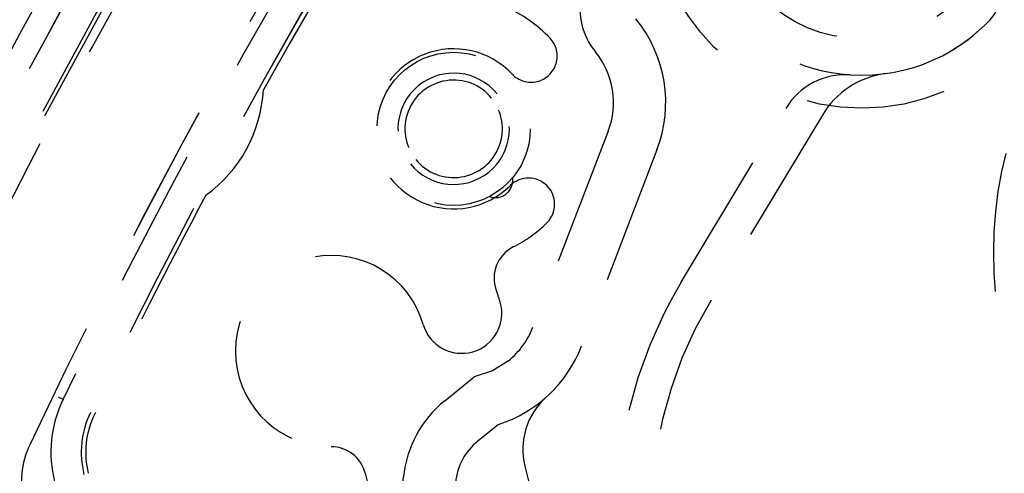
# Model space of a CAD drawing. Extents: x -7591 to -2491, y 6498 to 10061.
# Tile 108 of 125: x -3568 to -3540, y 8363 to 8376. Entities that reach past the tile are written whole.
import ezdxf

# ---------------------------------------------------------------- set-up
doc = ezdxf.new("R2010")
doc.units = 0
doc.header["$MEASUREMENT"] = 0
doc.linetypes.add('HIDDEN', pattern=[7, 4, -3])
doc.layers.get('0').update_dxf_attribs({"linetype": 'CONTINUOUS'})
doc.layers.add('LE_ALL', color=7, linetype='CONTINUOUS', lineweight=50)
doc.layers.add('LE_HIDDEN', color=7, linetype='CONTINUOUS')

msp = doc.modelspace()

# ---------------------------------------------------------------- linework, layer by layer
for points in [[(-3319.187, 8334.814, 0.111006), (-4057.655, 9007.303, 0.000315), (-4060.148, 9008.72, 0.005079), (-4100.612, 9031.15, 0.000315), (-4103.135, 9032.513, 0.252871), (-6267.968, 9031.15, 0.005079), (-6308.432, 9008.72, 0.111325), (-7049.393, 8334.814)], [(-3406.834, 8448.295, -0.288392), (-3562.097, 8322.565, -0.257807), (-3566.129, 8324.201), (-3580.399, 8341.823, -0.257806), (-3581.161, 8346.107, -0.288392), (-3425.898, 8471.837, -0.257808), (-3421.866, 8470.201), (-3407.596, 8452.579, -0.257806), (-3406.834, 8448.295)]]:
    msp.add_lwpolyline(points, format="xyb")
for radius, start, end in [(2396.874, 31.73211, 148.26789), (2391.874, 31.73211, 148.26789), (2372, 31.75, 148.25), (2370, 31.798351, 148.201649), (2345, 32.749986, 147.249993), (2266.165, 35.008825, 144.991175), (2258.065, 35.008857, 144.991143), (2247.115, 35.0089, 144.9911), (2040, 31.798351, 148.201649), (1950, 32.04534, 147.95466), (2025, 32.749986, 50.749986)]:
    msp.add_arc((-5184.29, 7028.429), radius, start, end)
at = {"layer": 'LE_ALL'}
msp.add_arc((-5184.29, 7028.429), 2000, 31.75, 90, dxfattribs=at)
at = {"layer": 'LE_HIDDEN', "color": 1, "linetype": 'HIDDEN'}
for p, q in [((-3549.438, 8368.024), (-3546.439, 8373.015)), ((-3549.438, 8368.024), (-3546.439, 8373.015)), ((-3545.387, 8372.825), (-3548.581, 8367.509)), ((-3545.387, 8372.825), (-3548.581, 8367.509)), ((-3551.535, 8372.36), (-3553.697, 8366.729)), ((-3551.535, 8372.36), (-3553.696, 8366.729)), ((-3558.512, 8362.536), (-3558.128, 8360.999)), ((-3558.511, 8362.536), (-3558.128, 8360.999)), ((-3553.925, 8362.74), (-3553.79, 8362.201)), ((-3553.925, 8362.74), (-3553.79, 8362.201))]:
    msp.add_line(p, q, dxfattribs=at)
for points in [[(-5182.29, 9290.46), (-5182.29, 9371.428, -0.254675), (-3214.819, 8297.613), (-3480.587, 8126.665, 0.078205), (-3900.248, 8596.856), (-3840.141, 8670.423, 0.172955), (-5182.29, 9150.428), (-5182.29, 9191.396), (-5164.29, 9191.396), (-5164.29, 9193.396), (-5184.29, 9193.429), (-5204.29, 9193.396), (-5204.29, 9191.396), (-5186.29, 9191.396), (-5186.29, 9150.428, 0.172955), (-6528.439, 8670.424)], [(-3480.587, 8126.665, 0.078205), (-3900.248, 8596.856), (-3840.141, 8670.423)], [(-3580.34, 8342.484, -0.26714), (-3580.755, 8345.079, -0.291142), (-3424.762, 8471.251)], [(-3408.377, 8451.33, -0.257807), (-3408.088, 8449.707), (-3408.389, 8448.826, -0.288476), (-3562.352, 8324.19), (-3563.22, 8324.086, -0.257723), (-3564.747, 8324.706), (-3579.617, 8343.069)], [(-3408.377, 8451.33, -0.257807), (-3408.088, 8449.707), (-3408.389, 8448.826, -0.288476), (-3562.351, 8324.19), (-3563.22, 8324.086, -0.257723), (-3564.747, 8324.706), (-3579.617, 8343.069)], [(-3568.306, 8361.678, -0.173187), (-3568.141, 8363.351, -0.053212), (-3548.018, 8396.325, -0.351559), (-3547.411, 8396.474)], [(-3568.306, 8361.678, -0.173187), (-3568.14, 8363.351, -0.053212), (-3548.018, 8396.325, -0.351559), (-3547.41, 8396.474)], [(-3566.123, 8357.054), (-3567.428, 8362.289, -0.175442), (-3567.183, 8364.659, -0.04931), (-3548.529, 8395.159)], [(-3566.122, 8357.054), (-3567.428, 8362.289, -0.175442), (-3567.183, 8364.659, -0.04931), (-3548.529, 8395.159)], [(-3551.9, 8374.638, -0.223163), (-3552.312, 8376.288, -0.07165), (-3547.452, 8390.145, -0.226784), (-3546.072, 8391.181)], [(-3551.9, 8374.638, -0.223163), (-3552.312, 8376.288, -0.07165), (-3547.451, 8390.145, -0.226784), (-3546.072, 8391.181)], [(-3550.737, 8375.586, -0.268832), (-3550.135, 8371.823), (-3552.296, 8366.192, -0.22718), (-3554.682, 8363.936), (-3555.279, 8363.452)], [(-3550.737, 8375.586, -0.268832), (-3550.135, 8371.823), (-3552.296, 8366.192, -0.22718), (-3554.682, 8363.936), (-3555.279, 8363.452)], [(-3554.726, 8373.436, -1), (-3557.213, 8371.423, -0.999999), (-3554.726, 8373.436)], [(-3554.726, 8373.436, -1), (-3557.213, 8371.423, -0.999999), (-3554.726, 8373.436)], [(-3557.058, 8371.548, -1.000001), (-3554.882, 8373.311, -1.000002), (-3557.058, 8371.548)], [(-3557.058, 8371.548, -1.000001), (-3554.882, 8373.311, -1.000002), (-3557.058, 8371.548)], [(-3554.738, 8359.802, -0.564848), (-3557.471, 8361.868), (-3557.412, 8362.428, -0.198912), (-3556.223, 8364.618), (-3555.38, 8365.301)], [(-3554.738, 8359.802, -0.564848), (-3557.471, 8361.868), (-3557.412, 8362.428, -0.198912), (-3556.223, 8364.618), (-3555.379, 8365.301)]]:
    msp.add_lwpolyline(points, format="xyb", dxfattribs=at)
for points in [[(-3544.592, 8373.981), (-3544.034, 8373.974), (-3543.579, 8374.015)], [(-3544.592, 8373.981), (-3544.034, 8373.974), (-3543.579, 8374.015)], [(-3554.397, 8365.766), (-3554.86, 8365.475), (-3555.38, 8365.301)], [(-3554.396, 8365.766), (-3554.86, 8365.475), (-3555.379, 8365.301)], [(-3567.318, 8364.725), (-3567.292, 8364.712), (-3567.266, 8364.7), (-3567.243, 8364.688), (-3567.222, 8364.678), (-3567.206, 8364.67), (-3567.193, 8364.664), (-3567.185, 8364.661), (-3567.183, 8364.659)], [(-3567.318, 8364.725), (-3567.291, 8364.712), (-3567.266, 8364.7), (-3567.243, 8364.688), (-3567.222, 8364.678), (-3567.205, 8364.67), (-3567.193, 8364.664), (-3567.185, 8364.661), (-3567.183, 8364.659)]]:
    msp.add_lwpolyline(points, dxfattribs=at)
for centre, radius in [((-3544.257, 8379.019), 6), ((-3544.257, 8379.02), 4), ((-3528.969, 8368.881), 11.5), ((-3528.969, 8368.881), 11.5), ((-3555.97, 8372.429), 2.2), ((-3555.97, 8372.429), 2.2)]:
    msp.add_circle(centre, radius, dxfattribs=at)
for centre, radius, start, end in [((-5184.29, 7028.429), 2343, 32.798895, 89.951085), ((-5184.29, 7028.429), 1925, 32.75, 82.25), ((-5184.29, 7028.429), 2341, 33.798936, 50.781029), ((-5184.29, 7028.429), 2341, 33.798936, 50.781029), ((-5184.291, 7028.429), 2345, 34.270151, 50.309805), ((-5184.291, 7028.429), 2025, 32.749986, 50.749986), ((-3403.6, 8285.569), 186.884, 96.82583, 161.19215), ((-3403.6, 8285.569), 185.953, 96.82583, 161.19215), ((-3403.6, 8285.569), 185.953, 96.82583, 161.19215), ((-3403.6, 8285.569), 185.849, 96.82583, 161.19215), ((-3403.6, 8285.569), 185.849, 96.82583, 161.19215), ((-3584.394, 8508.832), 186.884, -83.43195, -18.50205), ((-3584.394, 8508.832), 185.849, -83.19221, -18.82589), ((-3584.394, 8508.832), 185.849, -83.19221, -18.82589), ((-3584.394, 8508.832), 186.884, -83.19221, -18.82589), ((-3403.599, 8285.567), 180.831, 143.24448, 154.1965), ((-3403.598, 8285.567), 180.831, 143.24448, 154.1965), ((-3403.599, 8285.567), 180.701, 143.24437, 150.86281), ((-3403.598, 8285.567), 180.701, 143.24437, 150.86281), ((-3544.257, 8379.019), 5.05, 169.9709, -93.8096), ((-3544.256, 8379.019), 5.05, 169.9709, -93.8096), ((-3403.6, 8285.568), 185.6, 150.08553, 159.59945), ((-3403.599, 8285.568), 185.6, 150.08553, 159.59945), ((-3541.411, 8376.352), 1.15, -43.1499, 136.8501), ((-3541.411, 8376.352), 1.15, -43.1499, 136.8501), ((-3555.97, 8372.429), 3.8, 43.2351, 66.9164), ((-3555.97, 8372.429), 3.8, 43.2351, 66.9164), ((-3544.257, 8379.019), 5.05, -82.2912, -43.1499), ((-3544.256, 8379.019), 5.05, -82.2912, -43.1499), ((-3553.748, 8374.519), 0.75, -136.7649, 43.2351), ((-3553.748, 8374.519), 0.75, -136.7649, 43.2351), ((-3555.97, 8372.429), 2.3, 43.2351, -45.2352), ((-3555.97, 8372.429), 2.3, 43.2351, -45.2352), ((-3553.682, 8373.185), 2.3, -21, 39.1887), ((-3553.682, 8373.185), 2.3, -21, 39.1887), ((-3544.725, 8371.985), 2, 86.1904, 149), ((-3544.725, 8371.985), 2, 86.1904, 149), ((-3543.244, 8371.538), 2.5, 97.7088, 149), ((-3543.244, 8371.538), 2.5, 97.7088, 149), ((-3565.428, 8373.762), 4, -54.1605, -3.019), ((-3565.428, 8373.762), 4, -54.1605, -3.019), ((-3554.774, 8370.953), 0.5, -109.9502, 7.9501), ((-3554.774, 8370.953), 0.5, -109.9502, 7.9501), ((-3553.822, 8370.264), 0.75, -45.2352, 134.7648), ((-3553.822, 8370.264), 0.75, -45.2352, 134.7648), ((-3403.605, 8285.57), 180.694, 151.9577, 154.19652), ((-3403.604, 8285.57), 180.694, 151.9577, 154.19652), ((-3555.97, 8372.429), 3.8, -63.2644, -45.2352), ((-3555.97, 8372.429), 3.8, -63.2644, -45.2352), ((-3553.81, 8368.143), 1, 116.7356, -159.7075), ((-3553.81, 8368.143), 1, 116.7356, -159.7075), ((-3559.485, 8366.044), 2.75, 16.1498, -89.9559), ((-3559.485, 8366.044), 2.75, 16.1498, -89.9559), ((-3538.295, 8361.329), 13, 149, -71), ((-3538.295, 8361.329), 13, 149, -71), ((-3559.485, 8366.044), 5.05, 16.1498, 20.2925), ((-3559.485, 8366.044), 5.05, 16.1498, 20.2925), ((-3555.739, 8367.129), 1.15, -163.8502, 16.1498), ((-3555.739, 8367.129), 1.15, -163.8502, 16.1498), ((-3538.295, 8361.329), 12, 149, -71), ((-3538.295, 8361.329), 12, 149, -71), ((-3555.844, 8367.554), 2.3, -51, -21), ((-3555.844, 8367.554), 2.3, -51, -21), ((-3551.984, 8363.224), 2, 131.7174, -166), ((-3551.984, 8363.224), 2, 131.7174, -166), ((-3564.032, 8363.136), 2.63, 154.1961, -166), ((-3564.032, 8363.136), 2.63, 154.1961, -166), ((-3564.032, 8363.136), 2.5, 154.1965, -166), ((-3564.032, 8363.136), 2.5, 154.1965, -166), ((-3554.174, 8362.088), 1.756, 129, 174), ((-3554.174, 8362.088), 1.756, 129, 174), ((-3559.482, 8362.294), 1, 14, 90.0441), ((-3559.482, 8362.294), 1, 14, 90.0441)]:
    msp.add_arc(centre, radius, start, end, dxfattribs=at)

doc.saveas('drawing.dxf')
